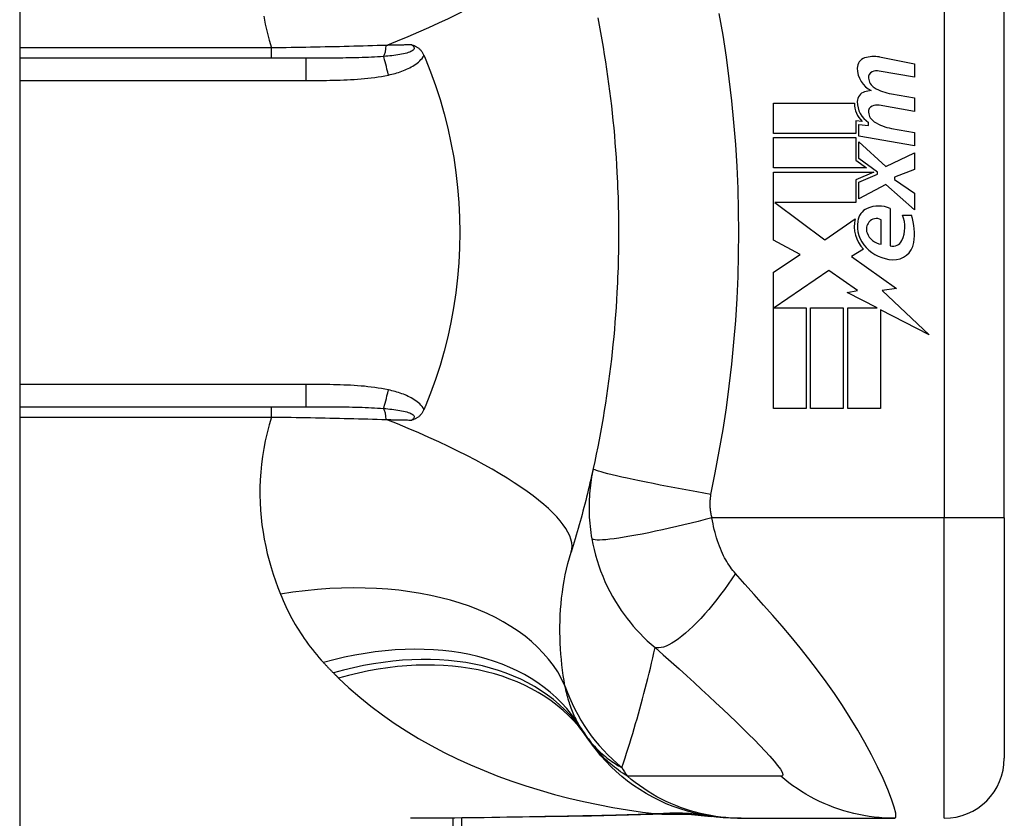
# Model space of a CAD drawing. Header units: inches. Extents: x 4 to 134, y 7 to 73.
# Tile 80 of 88: x 69.065 to 69.71, y 19.637 to 20.16. Entities that reach past the tile are written whole.
import ezdxf

# ---------------------------------------------------------------- set-up
doc = ezdxf.new("R2010")
doc.units = ezdxf.units.IN
doc.header["$MEASUREMENT"] = 0
doc.layers.add('Visible Edges(ANSI)', color=7, linetype='Continuous', lineweight=25)
doc.layers.add('Visible Tangent Edges(ANSI)', color=7, linetype='Continuous', lineweight=25)

msp = doc.modelspace()

# ---------------------------------------------------------------- linework, layer by layer
at = {"layer": 'Visible Edges(ANSI)'}
for p, q in [((69.06484, 51.41242), (69.06484, 15.93142)), ((69.70972, 19.83342), (69.70972, 20.20743)), ((69.25224, 20.1346), (69.06484, 20.1346)), ((69.62797, 20.13539), (69.65082, 20.13094)), ((69.65082, 20.13094), (69.65082, 20.12214)), ((69.65082, 20.12214), (69.62782, 20.1262)), ((69.63582, 20.11119), (69.65082, 20.10855)), ((69.65082, 20.10855), (69.65082, 20.09975)), ((69.55862, 20.10515), (69.61162, 20.10515)), ((69.55862, 20.08535), (69.55862, 20.10515)), ((69.65082, 20.09975), (69.62782, 20.10381)), ((69.61252, 20.09355), (69.61252, 20.08535)), ((69.61662, 20.09319), (69.61252, 20.09355)), ((69.61442, 20.09115), (69.62082, 20.09059)), ((69.61442, 20.08357), (69.61442, 20.09115)), ((69.62082, 20.09059), (69.62082, 20.09252)), ((69.63582, 20.08859), (69.65082, 20.08595)), ((69.61252, 20.08535), (69.55862, 20.08535)), ((69.55862, 20.08255), (69.61252, 20.08255)), ((69.55862, 20.06275), (69.55862, 20.08255)), ((69.61252, 20.08255), (69.61252, 20.06776)), ((69.65082, 20.07715), (69.61442, 20.08357)), ((69.65082, 20.08595), (69.65082, 20.07715)), ((69.61442, 20.07975), (69.6321, 20.06355)), ((69.61442, 20.06885), (69.61442, 20.07975)), ((69.62667, 20.05995), (69.61442, 20.06885)), ((69.6321, 20.06355), (69.65082, 20.07255)), ((69.65082, 20.07255), (69.65082, 20.06175)), ((69.61942, 20.06275), (69.55862, 20.06275)), ((69.61252, 20.06776), (69.61942, 20.06275)), ((69.55862, 20.05995), (69.6243, 20.05995)), ((69.55862, 20.01535), (69.55862, 20.05995)), ((69.6243, 20.05995), (69.61252, 20.05495)), ((69.61442, 20.05335), (69.62667, 20.05855)), ((69.62667, 20.05855), (69.62667, 20.05995)), ((69.65082, 20.06175), (69.63782, 20.05675)), ((69.63782, 20.05675), (69.63782, 20.05515)), ((69.61252, 20.05495), (69.61252, 20.03995)), ((69.61442, 20.04255), (69.61442, 20.05335)), ((69.63222, 20.05175), (69.61442, 20.04255)), ((69.65082, 20.03535), (69.63222, 20.05175)), ((69.63782, 20.05515), (69.65082, 20.04615)), ((69.65082, 20.04615), (69.65082, 20.03535)), ((69.55946, 20.03995), (69.59212, 20.01555)), ((69.61252, 20.03995), (69.55946, 20.03995)), ((69.63502, 20.03615), (69.63502, 20.01175)), ((69.64302, 20.03175), (69.64902, 20.03175)), ((69.59212, 20.01555), (69.61202, 20.02935)), ((69.62902, 20.01275), (69.62902, 20.02875)), ((69.57603, 20.00609), (69.55862, 20.01535)), ((69.55862, 19.99435), (69.57603, 20.00609)), ((69.61742, 20.00938), (69.60972, 20.00475)), ((69.60972, 20.00475), (69.63908, 19.98381)), ((69.55862, 19.90515), (69.55862, 19.99435)), ((69.59482, 19.99555), (69.55903, 19.97095)), ((69.61353, 19.98245), (69.59482, 19.99555)), ((69.60682, 19.98115), (69.61353, 19.98245)), ((69.62642, 19.97095), (69.60682, 19.98115)), ((69.63908, 19.98381), (69.62962, 19.98248)), ((69.62962, 19.98248), (69.66042, 19.95325)), ((69.55903, 19.97095), (69.58002, 19.97095)), ((69.58002, 19.97095), (69.58002, 19.90515)), ((69.58282, 19.97095), (69.60422, 19.97095)), ((69.58282, 19.90515), (69.58282, 19.97095)), ((69.60422, 19.97095), (69.60422, 19.90515)), ((69.60722, 19.97095), (69.62642, 19.97095)), ((69.60722, 19.90515), (69.60722, 19.97095)), ((69.62862, 19.9698), (69.62862, 19.90515)), ((69.66042, 19.95325), (69.62862, 19.9698)), ((69.06484, 19.90625), (69.25224, 19.90625)), ((69.58002, 19.90515), (69.55862, 19.90515)), ((69.60422, 19.90515), (69.58282, 19.90515)), ((69.62862, 19.90515), (69.60722, 19.90515)), ((69.70972, 19.83342), (69.70972, 19.67594)), ((69.35434, 19.27042), (69.35434, 19.63675)), ((69.53497, 19.63657), (69.53739, 19.63657)), ((69.53739, 19.63657), (69.63782, 19.63657))]:
    msp.add_line(p, q, dxfattribs=at)
at = {"layer": 'Visible Edges(ANSI)', "flags": 128}
for points in [[(69.44346, 20.16096), (69.44438, 20.15621), (69.44527, 20.15144), (69.44613, 20.14667), (69.44696, 20.14189), (69.44775, 20.13711), (69.44851, 20.13231), (69.44924, 20.12751), (69.44993, 20.12271), (69.45059, 20.11789), (69.45122, 20.11308), (69.45182, 20.10825), (69.45239, 20.10342), (69.45292, 20.09859), (69.45342, 20.09375), (69.45389, 20.08891), (69.45433, 20.08406), (69.45473, 20.07921), (69.45511, 20.07436), (69.45545, 20.0695), (69.45575, 20.06464), (69.45603, 20.05978)], [(69.32168, 20.14336), (69.32207, 20.14324), (69.32245, 20.14311), (69.32282, 20.14298), (69.3232, 20.14283), (69.32357, 20.14268), (69.32395, 20.14251), (69.32432, 20.14232), (69.32469, 20.14212), (69.32506, 20.1419), (69.32543, 20.14167), (69.3258, 20.14141), (69.32616, 20.14113), (69.32652, 20.14082), (69.32687, 20.14049), (69.32722, 20.14015), (69.32754, 20.13978), (69.32786, 20.1394), (69.32816, 20.13901), (69.32844, 20.1386), (69.32871, 20.13818), (69.32896, 20.13775), (69.3292, 20.13731), (69.32942, 20.13685), (69.32963, 20.13639)], [(69.32963, 20.13639), (69.32967, 20.13631), (69.3297, 20.13624), (69.32973, 20.13617), (69.32976, 20.13609), (69.32979, 20.13602), (69.32983, 20.13594), (69.32986, 20.13587), (69.32989, 20.13579), (69.32992, 20.13572), (69.32995, 20.13564), (69.32998, 20.13557), (69.33002, 20.13549), (69.33005, 20.13542), (69.33008, 20.13534), (69.33011, 20.13527), (69.33014, 20.1352), (69.33017, 20.13512), (69.33021, 20.13505), (69.33024, 20.13497), (69.33027, 20.1349), (69.3303, 20.13482), (69.33033, 20.13475), (69.33036, 20.13467), (69.3304, 20.1346)], [(69.3304, 20.1346), (69.33396, 20.12571), (69.33723, 20.11668), (69.34021, 20.1075), (69.34288, 20.09818), (69.34526, 20.08874), (69.34732, 20.07918), (69.34908, 20.0695), (69.35053, 20.05974), (69.35165, 20.04993), (69.35245, 20.04009), (69.35293, 20.03021), (69.35309, 20.02031), (69.35292, 20.01041), (69.35243, 20.0005), (69.35162, 19.99063), (69.35049, 19.98083), (69.34905, 19.97112), (69.3473, 19.96151), (69.34524, 19.952), (69.34287, 19.9426), (69.3402, 19.93332), (69.33723, 19.92416), (69.33396, 19.91514), (69.3304, 19.90625)], [(69.45603, 20.05978), (69.4562, 20.05651), (69.45635, 20.05323), (69.45649, 20.04995), (69.45661, 20.04667), (69.45672, 20.04339), (69.45682, 20.04011), (69.4569, 20.03683), (69.45696, 20.03355), (69.45701, 20.03027), (69.45705, 20.02699), (69.45707, 20.02371), (69.45708, 20.02042), (69.45707, 20.01714), (69.45705, 20.01386), (69.45701, 20.01058), (69.45696, 20.0073), (69.4569, 20.00402), (69.45682, 20.00074), (69.45672, 19.99746), (69.45661, 19.99418), (69.45649, 19.9909), (69.45635, 19.98762), (69.4562, 19.98434), (69.45603, 19.98107)], [(69.45603, 19.98107), (69.45575, 19.9762), (69.45545, 19.97135), (69.45511, 19.96649), (69.45473, 19.96164), (69.45433, 19.95679), (69.45389, 19.95194), (69.45342, 19.9471), (69.45292, 19.94226), (69.45239, 19.93743), (69.45182, 19.9326), (69.45122, 19.92777), (69.45059, 19.92296), (69.44993, 19.91814), (69.44924, 19.91334), (69.44851, 19.90854), (69.44775, 19.90374), (69.44696, 19.89896), (69.44613, 19.89418), (69.44527, 19.88941), (69.44438, 19.88464), (69.44346, 19.87989), (69.4425, 19.87514), (69.44152, 19.8704), (69.4405, 19.86568)], [(69.32963, 19.90446), (69.32942, 19.904), (69.3292, 19.90354), (69.32896, 19.9031), (69.32871, 19.90267), (69.32844, 19.90225), (69.32816, 19.90184), (69.32786, 19.90145), (69.32754, 19.90107), (69.32722, 19.9007), (69.32687, 19.90035), (69.32652, 19.90003), (69.32616, 19.89972), (69.3258, 19.89944), (69.32543, 19.89918), (69.32506, 19.89895), (69.32469, 19.89873), (69.32432, 19.89853), (69.32395, 19.89834), (69.32357, 19.89817), (69.3232, 19.89802), (69.32282, 19.89787), (69.32245, 19.89774), (69.32207, 19.89761), (69.32168, 19.89749)], [(69.3304, 19.90625), (69.33036, 19.90618), (69.33033, 19.9061), (69.3303, 19.90603), (69.33027, 19.90595), (69.33024, 19.90588), (69.33021, 19.9058), (69.33017, 19.90573), (69.33014, 19.90565), (69.33011, 19.90558), (69.33008, 19.9055), (69.33005, 19.90543), (69.33002, 19.90535), (69.32998, 19.90528), (69.32995, 19.90521), (69.32992, 19.90513), (69.32989, 19.90506), (69.32986, 19.90498), (69.32983, 19.90491), (69.32979, 19.90483), (69.32976, 19.90476), (69.32973, 19.90468), (69.3297, 19.90461), (69.32967, 19.90453), (69.32963, 19.90446)], [(69.4405, 19.86568), (69.43997, 19.86332), (69.43944, 19.86097), (69.43891, 19.85863), (69.43836, 19.85629), (69.43781, 19.85396), (69.43725, 19.85163), (69.43669, 19.84931), (69.43612, 19.847), (69.43554, 19.8447), (69.43495, 19.8424), (69.43436, 19.84011), (69.43376, 19.83782), (69.43315, 19.83554), (69.43254, 19.83327), (69.43192, 19.83101), (69.43129, 19.82875), (69.43066, 19.8265), (69.43002, 19.82425), (69.42937, 19.82201), (69.42872, 19.81978), (69.42806, 19.81756), (69.42739, 19.81534), (69.42671, 19.81313), (69.42603, 19.81092)], [(69.53497, 19.63657), (69.53033, 19.63666), (69.52565, 19.63693), (69.52094, 19.6374), (69.51623, 19.63806), (69.51151, 19.63892), (69.5068, 19.63997), (69.50212, 19.64123), (69.49747, 19.64268), (69.49287, 19.64432), (69.48833, 19.64616), (69.48387, 19.64819), (69.47949, 19.65041), (69.4752, 19.65281), (69.47102, 19.65538), (69.46696, 19.65811), (69.46302, 19.66101), (69.45923, 19.66405), (69.45557, 19.66724), (69.45207, 19.67055), (69.44872, 19.67398), (69.44554, 19.67753), (69.44252, 19.68117), (69.43968, 19.68489), (69.43701, 19.68869)], [(69.43937, 19.63803), (69.40919, 19.63754), (69.3793, 19.63707), (69.3498, 19.63671), (69.32079, 19.63657)], [(69.48747, 19.63937), (69.46367, 19.63853), (69.43937, 19.63803)], [(69.48747, 19.63937), (69.50265, 19.63932), (69.51777, 19.63783)]]:
    msp.add_lwpolyline(points, dxfattribs=at)
at = {"layer": 'Visible Edges(ANSI)'}
for centre, radius, start, end in [((69.62044, 20.12811), 0.007, 108.47479, 179.6788), ((69.62431, 20.11654), 0.0192, 79, 108.47479), ((69.62981, 20.12806), 0.01637, 179.6788, 243.95078), ((69.62472, 20.12198), 0.004, 113.54875, 186.10268), ((69.62909, 20.12244), 0.0084, 186.10268, 237.60833), ((69.6264, 20.11812), 0.0082, 79.9922, 113.54875), ((69.64076, 20.1418), 0.031, 238.55841, 260.82565), ((69.6202, 20.10609), 0.00676, 106.9928, 179.47765), ((69.62383, 20.09419), 0.0192, 93.6169, 106.9928), ((69.62762, 20.10481), 0.016, 178.79525, 226.5849), ((69.62944, 20.106), 0.016, 179.47765, 237.41137), ((69.62472, 20.09958), 0.004, 113.55712, 186.03001), ((69.6264, 20.09573), 0.0082, 80, 113.55712), ((69.62909, 20.10004), 0.0084, 186.03001, 237.59924), ((69.6412, 20.11912), 0.031, 237.59924, 260), ((69.62742, 20.01895), 0.0188, 66.15553, 113.84447), ((69.62392, 20.02688), 0.01013, 113.84447, 175.08017), ((69.62413, 20.0239), 0.02046, 334.67838, 22.56091), ((69.61038, 20.01969), 0.04048, 351.56052, 17.33425), ((69.63346, 20.02443), 0.022, 167.07905, 223.17854), ((69.63346, 20.02443), 0.01992, 170.40854, 224.16843), ((69.62671, 20.02257), 0.0073, 141.16516, 199.37968), ((69.62598, 20.02316), 0.00637, 61.45471, 141.16516), ((69.63039, 20.02387), 0.0112, 199.37968, 262.99755), ((69.63684, 20.01789), 0.0064, 253.52609, 334.67838), ((69.63741, 20.01568), 0.01315, 266.56465, 351.56052), ((69.63821, 20.02904), 0.02654, 224.16843, 266.56465), ((69.53293, 19.75772), 0.11811, 211.30007, 213.52082), ((69.92952, 20.02042), 0.59381, 213.52082, 213.96213), ((69.67035, 19.67594), 0.03937, 270, 0)]:
    msp.add_arc(centre, radius, start, end, dxfattribs=at)
at = {"layer": 'Visible Tangent Edges(ANSI)'}
for p, q in [((69.67035, 20.20743), (69.67035, 19.83342)), ((69.2298, 20.14134), (69.06484, 20.14134)), ((69.2298, 20.1346), (69.2298, 20.14134)), ((69.25224, 20.1346), (69.25224, 20.12002)), ((69.06484, 20.12002), (69.25224, 20.12002)), ((69.25224, 19.92083), (69.06484, 19.92083)), ((69.25224, 19.92083), (69.25224, 19.90625)), ((69.2298, 19.89951), (69.2298, 19.90625)), ((69.06484, 19.89951), (69.2298, 19.89951)), ((69.67035, 19.83342), (69.51827, 19.83342)), ((69.70972, 19.83342), (69.67035, 19.83342)), ((69.67035, 19.63657), (69.67035, 19.83342)), ((69.34858, 19.6367), (69.34858, 19.27042))]:
    msp.add_line(p, q, dxfattribs=at)
at = {"layer": 'Visible Tangent Edges(ANSI)', "flags": 128}
for points in [[(69.22468, 20.16205), (69.22569, 20.15689), (69.22688, 20.15171), (69.22825, 20.14652), (69.2298, 20.14134)], [(69.51761, 19.84875), (69.52036, 19.86289), (69.52306, 19.87705), (69.52549, 19.89125), (69.52767, 19.9055), (69.52958, 19.91979), (69.53124, 19.93411), (69.53264, 19.94845), (69.53379, 19.96282), (69.53468, 19.9772), (69.53531, 19.9916), (69.53569, 20.00601), (69.53582, 20.02042), (69.53569, 20.03484), (69.53531, 20.04925), (69.53468, 20.06364), (69.53379, 20.07803), (69.53264, 20.0924), (69.53124, 20.10674), (69.52958, 20.12106), (69.52767, 20.13535), (69.52549, 20.14959), (69.52306, 20.1638)], [(69.30494, 20.14301), (69.30194, 20.14292), (69.29893, 20.14282), (69.2959, 20.14273), (69.29285, 20.14264), (69.2898, 20.14255), (69.28672, 20.14246), (69.28364, 20.14238), (69.28054, 20.1423), (69.27744, 20.14222), (69.27432, 20.14215), (69.27119, 20.14208), (69.26805, 20.14201), (69.2649, 20.14194), (69.26174, 20.14187), (69.25857, 20.14181), (69.2554, 20.14175), (69.25221, 20.14169), (69.24902, 20.14163), (69.24582, 20.14158), (69.24262, 20.14153), (69.23942, 20.14148), (69.23621, 20.14143), (69.233, 20.14138), (69.2298, 20.14134)], [(69.32168, 20.14336), (69.32229, 20.14288), (69.32277, 20.14239), (69.32308, 20.14188), (69.32321, 20.14137), (69.32315, 20.14086), (69.32289, 20.14036), (69.32245, 20.13989), (69.32185, 20.13945), (69.32112, 20.13904), (69.32028, 20.13866), (69.31933, 20.13831), (69.31832, 20.138), (69.31725, 20.13771), (69.31613, 20.13744), (69.31496, 20.1372), (69.31376, 20.13698), (69.31252, 20.13677), (69.31125, 20.13658), (69.30995, 20.13641), (69.30862, 20.13625), (69.30728, 20.1361), (69.30592, 20.13596), (69.30454, 20.13584), (69.30316, 20.13572)], [(69.32168, 20.14336), (69.32099, 20.14334), (69.3203, 20.14333), (69.31961, 20.14331), (69.31892, 20.1433), (69.31823, 20.14329), (69.31754, 20.14327), (69.31685, 20.14326), (69.31615, 20.14324), (69.31546, 20.14323), (69.31476, 20.14322), (69.31406, 20.1432), (69.31336, 20.14319), (69.31267, 20.14317), (69.31197, 20.14316), (69.31127, 20.14314), (69.31057, 20.14313), (69.30987, 20.14312), (69.30916, 20.1431), (69.30846, 20.14309), (69.30776, 20.14307), (69.30705, 20.14306), (69.30635, 20.14304), (69.30564, 20.14303), (69.30494, 20.14301)], [(69.30316, 20.13572), (69.30121, 20.13558), (69.29924, 20.13545), (69.29724, 20.13533), (69.29523, 20.13523), (69.2932, 20.13513), (69.29115, 20.13505), (69.28908, 20.13498), (69.287, 20.13492), (69.2849, 20.13486), (69.2828, 20.13482), (69.28068, 20.13478), (69.27855, 20.13474), (69.27641, 20.13471), (69.27426, 20.13468), (69.2721, 20.13466), (69.26993, 20.13465), (69.26774, 20.13463), (69.26555, 20.13462), (69.26335, 20.13461), (69.26114, 20.13461), (69.25893, 20.1346), (69.2567, 20.1346), (69.25447, 20.1346), (69.25224, 20.1346)], [(69.3063, 20.12357), (69.3074, 20.12382), (69.30851, 20.12409), (69.30962, 20.12437), (69.31072, 20.12467), (69.31182, 20.12499), (69.31291, 20.12533), (69.314, 20.12568), (69.31508, 20.12606), (69.31615, 20.12646), (69.31721, 20.12688), (69.31826, 20.12733), (69.31929, 20.1278), (69.32031, 20.12831), (69.32131, 20.12884), (69.32229, 20.1294), (69.32325, 20.13), (69.32419, 20.13064), (69.3251, 20.13132), (69.32599, 20.13204), (69.32683, 20.13282), (69.32762, 20.13364), (69.32836, 20.13451), (69.32903, 20.13542), (69.32963, 20.13639)], [(69.25224, 20.12002), (69.2545, 20.12002), (69.25676, 20.12003), (69.25902, 20.12003), (69.26128, 20.12005), (69.26354, 20.12007), (69.2658, 20.12009), (69.26806, 20.12013), (69.27032, 20.12017), (69.27258, 20.12023), (69.27484, 20.12029), (69.2771, 20.12037), (69.27936, 20.12047), (69.28161, 20.12058), (69.28387, 20.12071), (69.28613, 20.12086), (69.28839, 20.12104), (69.29064, 20.12124), (69.2929, 20.12146), (69.29515, 20.12172), (69.29739, 20.12201), (69.29963, 20.12233), (69.30186, 20.1227), (69.30409, 20.12311), (69.3063, 20.12357)], [(69.3063, 19.91728), (69.30409, 19.91774), (69.30186, 19.91815), (69.29963, 19.91851), (69.29739, 19.91884), (69.29515, 19.91913), (69.2929, 19.91938), (69.29064, 19.91961), (69.28839, 19.91981), (69.28613, 19.91998), (69.28387, 19.92014), (69.28161, 19.92027), (69.27936, 19.92038), (69.2771, 19.92047), (69.27484, 19.92055), (69.27258, 19.92062), (69.27032, 19.92068), (69.26806, 19.92072), (69.2658, 19.92076), (69.26354, 19.92078), (69.26128, 19.9208), (69.25902, 19.92082), (69.25676, 19.92082), (69.2545, 19.92083), (69.25224, 19.92083)], [(69.32963, 19.90446), (69.32903, 19.90543), (69.32836, 19.90634), (69.32762, 19.90721), (69.32683, 19.90803), (69.32599, 19.9088), (69.3251, 19.90953), (69.32419, 19.91021), (69.32325, 19.91085), (69.32229, 19.91145), (69.32131, 19.91201), (69.32031, 19.91254), (69.31929, 19.91305), (69.31826, 19.91352), (69.31721, 19.91397), (69.31615, 19.91439), (69.31508, 19.91479), (69.314, 19.91517), (69.31291, 19.91552), (69.31182, 19.91586), (69.31072, 19.91618), (69.30962, 19.91648), (69.30851, 19.91676), (69.3074, 19.91703), (69.3063, 19.91728)], [(69.25224, 19.90625), (69.25447, 19.90625), (69.2567, 19.90625), (69.25893, 19.90625), (69.26114, 19.90624), (69.26335, 19.90624), (69.26555, 19.90623), (69.26774, 19.90622), (69.26992, 19.9062), (69.2721, 19.90619), (69.27426, 19.90616), (69.27641, 19.90614), (69.27855, 19.90611), (69.28068, 19.90607), (69.2828, 19.90603), (69.2849, 19.90598), (69.287, 19.90593), (69.28908, 19.90587), (69.29115, 19.90579), (69.2932, 19.90571), (69.29523, 19.90562), (69.29724, 19.90552), (69.29924, 19.9054), (69.30121, 19.90527), (69.30316, 19.90513)], [(69.30316, 19.90513), (69.30454, 19.90501), (69.30592, 19.90489), (69.30728, 19.90475), (69.30862, 19.9046), (69.30995, 19.90444), (69.31125, 19.90427), (69.31252, 19.90408), (69.31376, 19.90387), (69.31496, 19.90365), (69.31613, 19.90341), (69.31725, 19.90314), (69.31832, 19.90285), (69.31933, 19.90254), (69.32028, 19.90219), (69.32112, 19.90181), (69.32185, 19.9014), (69.32245, 19.90095), (69.32288, 19.90048), (69.32315, 19.89999), (69.32321, 19.89948), (69.32308, 19.89897), (69.32277, 19.89846), (69.32229, 19.89797), (69.32168, 19.89749)], [(69.2298, 19.89951), (69.22825, 19.89432), (69.22688, 19.88914), (69.22569, 19.88396), (69.22468, 19.8788), (69.22385, 19.87365), (69.22318, 19.86853), (69.22269, 19.86344), (69.22236, 19.85839), (69.22218, 19.85337), (69.22216, 19.8484), (69.22229, 19.84346), (69.22256, 19.83855), (69.22298, 19.83369), (69.22353, 19.82888), (69.22421, 19.8241), (69.22502, 19.81937), (69.22596, 19.81469), (69.22702, 19.81005), (69.22819, 19.80547), (69.22947, 19.80094), (69.23085, 19.79647), (69.23234, 19.79206), (69.23393, 19.7877), (69.23561, 19.78341)], [(69.2298, 19.89951), (69.233, 19.89947), (69.23621, 19.89942), (69.23942, 19.89937), (69.24262, 19.89932), (69.24582, 19.89927), (69.24902, 19.89922), (69.25221, 19.89916), (69.2554, 19.8991), (69.25857, 19.89904), (69.26174, 19.89898), (69.2649, 19.89891), (69.26805, 19.89884), (69.27119, 19.89877), (69.27432, 19.8987), (69.27744, 19.89863), (69.28054, 19.89855), (69.28364, 19.89847), (69.28672, 19.89838), (69.2898, 19.8983), (69.29285, 19.89821), (69.2959, 19.89812), (69.29893, 19.89803), (69.30194, 19.89793), (69.30494, 19.89783)], [(69.30494, 19.89783), (69.30564, 19.89782), (69.30635, 19.89781), (69.30705, 19.89779), (69.30776, 19.89778), (69.30846, 19.89776), (69.30916, 19.89775), (69.30987, 19.89773), (69.31057, 19.89772), (69.31127, 19.8977), (69.31197, 19.89769), (69.31267, 19.89768), (69.31336, 19.89766), (69.31406, 19.89765), (69.31476, 19.89763), (69.31546, 19.89762), (69.31615, 19.89761), (69.31685, 19.89759), (69.31754, 19.89758), (69.31823, 19.89756), (69.31892, 19.89755), (69.31961, 19.89753), (69.3203, 19.89752), (69.32099, 19.89751), (69.32168, 19.89749)], [(69.4405, 19.86568), (69.44011, 19.86388), (69.43976, 19.86207), (69.43944, 19.86025), (69.43914, 19.85843), (69.43887, 19.8566), (69.43863, 19.85476), (69.43842, 19.85292), (69.43824, 19.85106), (69.43808, 19.84921), (69.43796, 19.84735), (69.43786, 19.84549), (69.43779, 19.84362), (69.43776, 19.84173), (69.43775, 19.83982), (69.43777, 19.83791), (69.43783, 19.83596), (69.43792, 19.83397), (69.43805, 19.83192), (69.43822, 19.82987), (69.43841, 19.82786), (69.43864, 19.82585), (69.43891, 19.82381), (69.43922, 19.82175), (69.43957, 19.81968)], [(69.51761, 19.84875), (69.51298, 19.84957), (69.50826, 19.85042), (69.50347, 19.85129), (69.49865, 19.85219), (69.49383, 19.8531), (69.48903, 19.85402), (69.48429, 19.85494), (69.47966, 19.85586), (69.47515, 19.85677), (69.47082, 19.85767), (69.46669, 19.85854), (69.4628, 19.85938), (69.45917, 19.86019), (69.45583, 19.86096), (69.4528, 19.86168), (69.45009, 19.86235), (69.44773, 19.86297), (69.4457, 19.86353), (69.44402, 19.86404), (69.44268, 19.86448), (69.44167, 19.86487), (69.44098, 19.86519), (69.44059, 19.86547), (69.4405, 19.86568)], [(69.51827, 19.83342), (69.51811, 19.83409), (69.51795, 19.83476), (69.51781, 19.83542), (69.51768, 19.83608), (69.51757, 19.83674), (69.51746, 19.83742), (69.51737, 19.83809), (69.5173, 19.83875), (69.51723, 19.8394), (69.51718, 19.84004), (69.51714, 19.84067), (69.51711, 19.8413), (69.51709, 19.84193), (69.51708, 19.84255), (69.51709, 19.84317), (69.5171, 19.8438), (69.51713, 19.84442), (69.51716, 19.84505), (69.51721, 19.84567), (69.51727, 19.84629), (69.51734, 19.84691), (69.51742, 19.84752), (69.51751, 19.84814), (69.51761, 19.84875)], [(69.51827, 19.83342), (69.51378, 19.83226), (69.5092, 19.8311), (69.50454, 19.82995), (69.49985, 19.82881), (69.49515, 19.82771), (69.49046, 19.82663), (69.48582, 19.8256), (69.48126, 19.82462), (69.47681, 19.8237), (69.47251, 19.82284), (69.46838, 19.82205), (69.46446, 19.82135), (69.46077, 19.82073), (69.45734, 19.82019), (69.45419, 19.81975), (69.45133, 19.81939), (69.44878, 19.81913), (69.44653, 19.81896), (69.44461, 19.81888), (69.443, 19.81889), (69.4417, 19.81898), (69.4407, 19.81914), (69.44, 19.81938), (69.43957, 19.81968)], [(69.53368, 19.79695), (69.53281, 19.79796), (69.53195, 19.799), (69.53112, 19.80008), (69.53031, 19.8012), (69.52952, 19.80235), (69.52875, 19.80353), (69.528, 19.80474), (69.52727, 19.80599), (69.52656, 19.80728), (69.52586, 19.80861), (69.52518, 19.81), (69.52447, 19.81156), (69.52376, 19.81326), (69.52308, 19.81497), (69.52245, 19.8167), (69.52185, 19.81845), (69.52128, 19.82025), (69.52074, 19.82207), (69.52024, 19.82391), (69.51977, 19.82578), (69.51934, 19.82767), (69.51895, 19.82958), (69.51859, 19.83149), (69.51827, 19.83342)], [(69.43957, 19.81968), (69.44025, 19.81615), (69.44105, 19.81262), (69.44195, 19.80909), (69.44297, 19.80558), (69.44409, 19.80209), (69.44533, 19.79864), (69.44667, 19.79521), (69.44813, 19.79181), (69.44968, 19.78847), (69.45134, 19.78518), (69.45313, 19.78187), (69.45505, 19.77858), (69.45696, 19.77554), (69.45879, 19.77278), (69.46067, 19.77013), (69.46261, 19.76754), (69.46462, 19.76499), (69.46671, 19.76249), (69.46888, 19.76003), (69.47113, 19.75762), (69.47347, 19.75525), (69.47589, 19.75293), (69.4784, 19.75066), (69.481, 19.74843)], [(69.42199, 19.72342), (69.42142, 19.72677), (69.4209, 19.73016), (69.42043, 19.7336), (69.42001, 19.73707), (69.41964, 19.74058), (69.41932, 19.74412), (69.41907, 19.74769), (69.41888, 19.75129), (69.41875, 19.75491), (69.41868, 19.75856), (69.41868, 19.76223), (69.41876, 19.76592), (69.4189, 19.76964), (69.41913, 19.77337), (69.41943, 19.77712), (69.41981, 19.78089), (69.42028, 19.78467), (69.42084, 19.78845), (69.42148, 19.79224), (69.42221, 19.79601), (69.42303, 19.79977), (69.42394, 19.80352), (69.42494, 19.80723), (69.42603, 19.81092)], [(69.53368, 19.79695), (69.53133, 19.79347), (69.52891, 19.79), (69.52643, 19.78657), (69.52391, 19.78318), (69.52134, 19.77985), (69.51875, 19.77661), (69.51615, 19.77348), (69.51354, 19.77047), (69.51094, 19.76759), (69.50837, 19.76488), (69.50583, 19.76233), (69.50335, 19.75997), (69.50092, 19.75781), (69.49857, 19.75585), (69.49631, 19.75411), (69.49414, 19.75259), (69.49207, 19.7513), (69.49011, 19.75024), (69.48828, 19.7494), (69.48657, 19.74879), (69.48498, 19.74839), (69.48352, 19.7482), (69.4822, 19.74822), (69.481, 19.74843)], [(69.63782, 19.63657), (69.63864, 19.63739), (69.63857, 19.63987), (69.63764, 19.64386), (69.6359, 19.64916), (69.63344, 19.65551), (69.63036, 19.66261), (69.62677, 19.67022), (69.62275, 19.67815), (69.61838, 19.68623), (69.61372, 19.69435), (69.60882, 19.70243), (69.60371, 19.71042), (69.59842, 19.71828), (69.59298, 19.72599), (69.58741, 19.73355), (69.58173, 19.74096), (69.57594, 19.74824), (69.57007, 19.7554), (69.56413, 19.76244), (69.55814, 19.76939), (69.5521, 19.77627), (69.546, 19.78315), (69.53983, 19.79008), (69.53368, 19.79695)], [(69.23561, 19.78341), (69.23645, 19.78137), (69.23732, 19.77934), (69.23822, 19.77733), (69.23914, 19.77533), (69.2401, 19.77335), (69.24108, 19.77138), (69.24209, 19.76942), (69.24314, 19.76748), (69.2442, 19.76556), (69.2453, 19.76365), (69.24643, 19.76176), (69.24759, 19.75988), (69.24877, 19.75802), (69.24999, 19.75617), (69.25124, 19.75434), (69.25251, 19.75253), (69.25382, 19.75073), (69.25515, 19.74895), (69.25652, 19.74718), (69.25792, 19.74543), (69.25935, 19.7437), (69.2608, 19.74199), (69.26229, 19.74029), (69.26381, 19.73861)], [(69.45926, 19.6698), (69.46031, 19.67296), (69.46135, 19.67613), (69.46237, 19.67931), (69.46339, 19.6825), (69.46439, 19.6857), (69.46537, 19.68891), (69.46635, 19.69213), (69.46731, 19.69536), (69.46826, 19.6986), (69.4692, 19.70185), (69.47012, 19.70511), (69.47104, 19.70838), (69.47194, 19.71166), (69.47283, 19.71495), (69.4737, 19.71826), (69.47456, 19.72157), (69.47541, 19.72489), (69.47625, 19.72822), (69.47707, 19.73156), (69.47789, 19.73492), (69.47868, 19.73828), (69.47947, 19.74165), (69.48024, 19.74504), (69.481, 19.74843)], [(69.481, 19.74843), (69.48632, 19.74376), (69.49159, 19.73908), (69.49672, 19.73449), (69.50174, 19.72996), (69.50667, 19.72548), (69.5115, 19.72104), (69.51624, 19.71666), (69.52087, 19.71234), (69.52539, 19.70808), (69.5298, 19.70388), (69.53408, 19.69976), (69.53824, 19.69572), (69.54224, 19.69176), (69.54607, 19.68791), (69.5497, 19.68418), (69.55309, 19.6806), (69.55619, 19.67721), (69.55894, 19.67405), (69.56125, 19.6712), (69.56305, 19.66872), (69.56421, 19.6667), (69.56468, 19.66523), (69.56439, 19.66435), (69.56335, 19.6641)], [(69.26381, 19.73861), (69.26408, 19.73832), (69.26435, 19.73804), (69.26461, 19.73775), (69.26488, 19.73746), (69.26515, 19.73717), (69.26542, 19.73689), (69.26569, 19.7366), (69.26596, 19.73631), (69.26623, 19.73603), (69.2665, 19.73574), (69.26677, 19.73546), (69.26705, 19.73517), (69.26732, 19.73489), (69.26759, 19.73461), (69.26787, 19.73433), (69.26814, 19.73404), (69.26842, 19.73376), (69.26869, 19.73348), (69.26897, 19.7332), (69.26924, 19.73292), (69.26952, 19.73264), (69.2698, 19.73236), (69.27008, 19.73208), (69.27036, 19.7318)], [(69.27036, 19.7318), (69.2705, 19.73166), (69.27064, 19.73152), (69.27078, 19.73138), (69.27092, 19.73124), (69.27106, 19.7311), (69.2712, 19.73096), (69.27134, 19.73082), (69.27148, 19.73068), (69.27162, 19.73054), (69.27177, 19.7304), (69.27191, 19.73026), (69.27205, 19.73012), (69.27219, 19.72998), (69.27233, 19.72984), (69.27247, 19.7297), (69.27261, 19.72956), (69.27275, 19.72942), (69.27289, 19.72929), (69.27303, 19.72915), (69.27318, 19.72901), (69.27332, 19.72887), (69.27346, 19.72873), (69.2736, 19.72859), (69.27374, 19.72845)], [(69.27374, 19.72845), (69.28051, 19.72207), (69.28755, 19.71593), (69.29484, 19.71004), (69.30236, 19.70439), (69.3101, 19.69899), (69.31803, 19.69383), (69.32614, 19.68891), (69.33441, 19.68423), (69.34285, 19.67979), (69.35143, 19.67557), (69.36017, 19.67157), (69.36903, 19.6678), (69.37803, 19.66425), (69.38714, 19.66092), (69.39635, 19.65781), (69.40566, 19.65492), (69.41506, 19.65225), (69.42453, 19.64979), (69.43406, 19.64754), (69.44366, 19.64551), (69.4533, 19.64369), (69.46298, 19.64208), (69.47268, 19.64068), (69.48241, 19.63949)], [(69.43201, 19.69636), (69.43145, 19.69732), (69.43089, 19.69829), (69.43035, 19.69927), (69.42982, 19.70027), (69.4293, 19.70128), (69.4288, 19.70231), (69.42831, 19.70336), (69.42783, 19.70442), (69.42737, 19.70549), (69.42692, 19.70658), (69.42648, 19.70768), (69.42606, 19.7088), (69.42565, 19.70994), (69.42525, 19.71109), (69.42486, 19.71225), (69.42449, 19.71343), (69.42413, 19.71463), (69.42379, 19.71584), (69.42346, 19.71706), (69.42314, 19.7183), (69.42283, 19.71956), (69.42254, 19.72083), (69.42226, 19.72212), (69.42199, 19.72342)], [(69.43447, 19.6925), (69.43539, 19.69113), (69.43633, 19.68981), (69.43729, 19.68854), (69.43825, 19.6873), (69.43923, 19.68611), (69.44021, 19.68496), (69.44121, 19.68385), (69.44222, 19.68277), (69.44323, 19.68173), (69.44426, 19.68072), (69.44529, 19.67975), (69.44633, 19.67881), (69.44737, 19.67791), (69.44843, 19.67703), (69.44949, 19.67618), (69.45055, 19.67536), (69.45162, 19.67458), (69.4527, 19.67382), (69.45378, 19.67308), (69.45487, 19.67238), (69.45596, 19.6717), (69.45706, 19.67104), (69.45816, 19.67041), (69.45926, 19.6698)], [(69.46284, 19.66414), (69.46133, 19.66512), (69.45986, 19.66612), (69.45845, 19.66711), (69.45707, 19.66811), (69.45574, 19.66912), (69.45445, 19.67012), (69.4532, 19.67113), (69.45199, 19.67214), (69.45081, 19.67316), (69.44968, 19.67418), (69.44857, 19.6752), (69.4475, 19.67622), (69.44647, 19.67724), (69.44546, 19.67827), (69.44449, 19.6793), (69.44355, 19.68033), (69.44263, 19.68137), (69.44175, 19.6824), (69.44089, 19.68344), (69.44006, 19.68449), (69.43926, 19.68553), (69.43849, 19.68658), (69.43773, 19.68764), (69.43701, 19.68869)], [(69.53739, 19.63657), (69.53408, 19.63661), (69.53075, 19.63676), (69.52742, 19.637), (69.52408, 19.63735), (69.52074, 19.63779), (69.51741, 19.63833), (69.51408, 19.63897), (69.51077, 19.63971), (69.50747, 19.64056), (69.5042, 19.6415), (69.50095, 19.64254), (69.49773, 19.64367), (69.49454, 19.6449), (69.4914, 19.64623), (69.48829, 19.64765), (69.48523, 19.64916), (69.48223, 19.65075), (69.47927, 19.65243), (69.47637, 19.65419), (69.47353, 19.65604), (69.47076, 19.65796), (69.46805, 19.65995), (69.46541, 19.66201), (69.46284, 19.66414)], [(69.56335, 19.6641), (69.55914, 19.66414), (69.55495, 19.66414), (69.55075, 19.66414), (69.54657, 19.66414), (69.54239, 19.66414), (69.5382, 19.66414), (69.53401, 19.66414), (69.52983, 19.66414), (69.52564, 19.66414), (69.52146, 19.66414), (69.51727, 19.66414), (69.51309, 19.66414), (69.5089, 19.66414), (69.50472, 19.66414), (69.50053, 19.66414), (69.49634, 19.66414), (69.49216, 19.66414), (69.48797, 19.66414), (69.48379, 19.66414), (69.4796, 19.66414), (69.47542, 19.66414), (69.47123, 19.66414), (69.46704, 19.66414), (69.46284, 19.66414)], [(69.63782, 19.63657), (69.6345, 19.63661), (69.63117, 19.63676), (69.62784, 19.637), (69.6245, 19.63734), (69.62116, 19.63779), (69.61782, 19.63833), (69.6145, 19.63897), (69.61118, 19.63971), (69.60789, 19.64055), (69.60462, 19.64149), (69.60137, 19.64253), (69.59815, 19.64366), (69.59497, 19.64489), (69.59183, 19.64622), (69.58873, 19.64764), (69.58568, 19.64914), (69.58268, 19.65074), (69.57973, 19.65241), (69.57684, 19.65417), (69.57401, 19.65601), (69.57124, 19.65793), (69.56854, 19.65992), (69.56591, 19.66198), (69.56335, 19.6641)], [(69.43878, 19.63819), (69.43375, 19.6381), (69.42873, 19.63802), (69.42371, 19.63793), (69.4187, 19.63784), (69.41371, 19.63775), (69.40872, 19.63766), (69.40374, 19.63757), (69.39877, 19.63748), (69.3938, 19.63739), (69.38885, 19.63731), (69.38391, 19.63722), (69.37898, 19.63714), (69.37406, 19.63706), (69.36916, 19.63699), (69.36426, 19.63691), (69.35938, 19.63685), (69.3545, 19.63679), (69.34965, 19.63673), (69.3448, 19.63668), (69.33997, 19.63664), (69.33515, 19.63661), (69.33035, 19.63659), (69.32556, 19.63657), (69.32079, 19.63657)], [(69.48241, 19.63949), (69.48063, 19.63941), (69.47885, 19.63933), (69.47706, 19.63925), (69.47527, 19.63918), (69.47347, 19.63911), (69.47168, 19.63904), (69.46987, 19.63898), (69.46807, 19.63891), (69.46626, 19.63885), (69.46445, 19.63879), (69.46263, 19.63874), (69.46082, 19.63868), (69.459, 19.63863), (69.45717, 19.63858), (69.45534, 19.63853), (69.45351, 19.63849), (69.45168, 19.63845), (69.44984, 19.6384), (69.44801, 19.63836), (69.44617, 19.63832), (69.44432, 19.63829), (69.44248, 19.63825), (69.44063, 19.63822), (69.43878, 19.63819)], [(69.43937, 19.63803), (69.43934, 19.63803), (69.43932, 19.63803), (69.43929, 19.63803), (69.43927, 19.63803), (69.43924, 19.63803), (69.43922, 19.63804), (69.43919, 19.63804), (69.43917, 19.63804), (69.43914, 19.63805), (69.43912, 19.63805), (69.43909, 19.63806), (69.43907, 19.63807), (69.43905, 19.63807), (69.43902, 19.63808), (69.439, 19.63809), (69.43897, 19.6381), (69.43895, 19.63811), (69.43892, 19.63812), (69.4389, 19.63813), (69.43888, 19.63814), (69.43885, 19.63815), (69.43883, 19.63816), (69.4388, 19.63818), (69.43878, 19.63819)], [(69.48241, 19.63949), (69.48258, 19.63948), (69.48275, 19.63948), (69.48292, 19.63947), (69.48308, 19.63947), (69.48324, 19.63947), (69.4834, 19.63946), (69.48355, 19.63946), (69.48369, 19.63945), (69.48383, 19.63945), (69.48397, 19.63945), (69.4841, 19.63944), (69.48423, 19.63944), (69.48435, 19.63943), (69.48447, 19.63943), (69.48459, 19.63943), (69.4847, 19.63942), (69.4848, 19.63942), (69.4849, 19.63941), (69.48499, 19.63941), (69.48508, 19.63941), (69.48516, 19.6394), (69.48524, 19.6394), (69.48531, 19.63939), (69.48538, 19.63939)], [(69.48538, 19.63939), (69.48547, 19.63938), (69.48555, 19.63938), (69.48564, 19.63937), (69.48573, 19.63937), (69.48582, 19.63937), (69.4859, 19.63936), (69.48599, 19.63936), (69.48608, 19.63936), (69.48616, 19.63935), (69.48625, 19.63935), (69.48634, 19.63935), (69.48642, 19.63935), (69.48651, 19.63935), (69.4866, 19.63935), (69.48668, 19.63935), (69.48677, 19.63935), (69.48686, 19.63935), (69.48695, 19.63935), (69.48703, 19.63935), (69.48712, 19.63936), (69.48721, 19.63936), (69.4873, 19.63936), (69.48738, 19.63936), (69.48747, 19.63937)]]:
    msp.add_lwpolyline(points, dxfattribs=at)
at = {"layer": 'Visible Tangent Edges(ANSI)'}
msp.add_arc((69.83012, 19.8997), 0.43633, 211.79568, 212.67565, dxfattribs=at)
for centre, major_axis, ratio, start_param, end_param in [((69.23804, 20.17154), (0.18799, 0.05839), 0.249251, 4.997807, 6.283185), ((69.30159, 20.14444), (0, 0.00984), 0.343453, 3.624092, 4.566988), ((69.3063, 20.11828), (0.00402, -0.01927), 0.056853, 1.836987, 2.689915), ((69.3063, 19.92257), (-0.00402, -0.01927), 0.056853, 0.451678, 1.304606), ((69.30159, 19.89641), (0, 0.00984), 0.343453, 4.857789, 5.800686), ((69.23804, 19.86931), (0.18799, -0.05839), 0.249251, 0, 1.285379), ((69.23561, 19.66187), (0.19017, 0.05083), 0.604241, 0.09545, 1.410679), ((69.26381, 19.59409), (0.1682, 0.10227), 0.678602, 0, 1.179478), ((69.27036, 19.58379), (0.16411, 0.10871), 0.689059, 0, 1.142601), ((69.27374, 19.57873), (0.16327, 0.10997), 0.696909, 0, 1.131926), ((69.53382, 19.76034), (0.11201, -0.03746), 0.992002, 3.787137, 4.348938), ((69.48241, 19.44413), (0.03285, 0.19409), 0.802573, 0, 0.207855), ((69.48909, 19.44308), (0.02867, 0.19475), 0.91694, 0, 0.179726)]:
    msp.add_ellipse(centre, major_axis=major_axis, ratio=ratio, start_param=start_param, end_param=end_param, dxfattribs=at)

doc.saveas('drawing.dxf')
